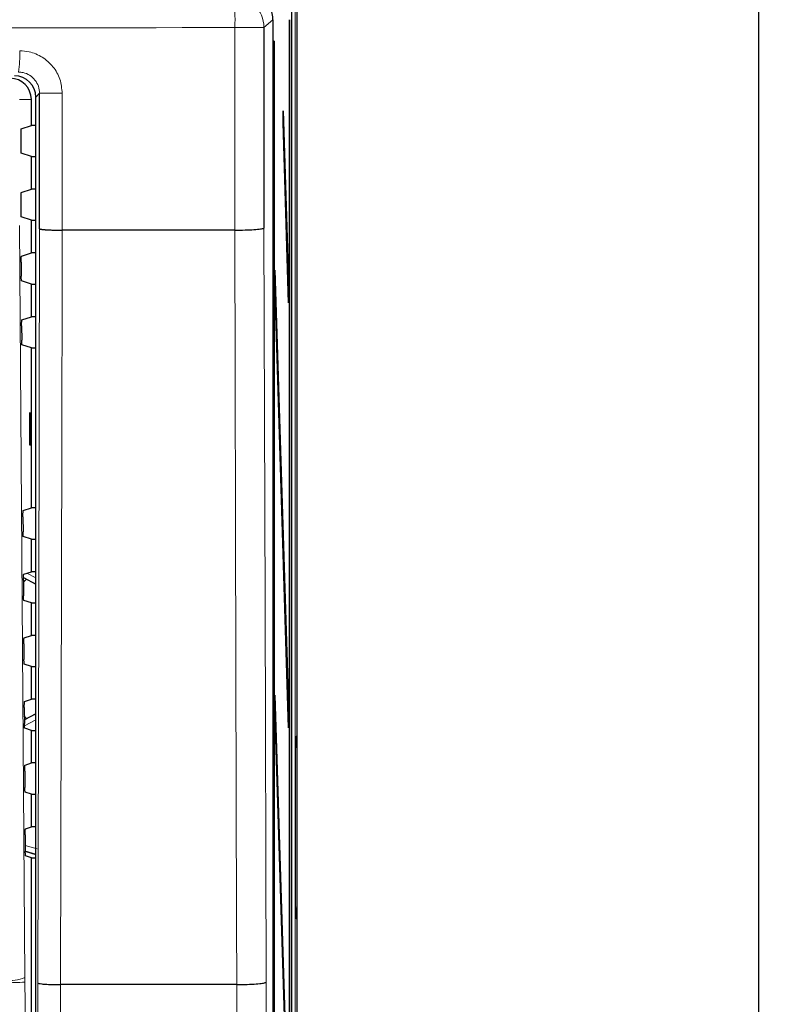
# Paper-space layout 'Blatt3' of a CAD drawing. Header units: millimetres. Extents: x 5 to 418, y 2 to 292.
# Tile 31 of 50: x 108 to 132, y 211 to 242. Entities that reach past the tile are written whole.
import ezdxf

# ---------------------------------------------------------------- set-up
doc = ezdxf.new("R2010")
doc.units = ezdxf.units.MM
doc.layers.add('SLD-0', color=7, linetype='Continuous')
doc.styles.add('SLDTEXTSTYLE0', font='TXT', dxfattribs={"width": 0.605})
doc.dimstyles.new('SLDDIMSTYLE0', dxfattribs={"dimtxt": 4.10931, "dimasz": 3.5, "dimexe": 0, "dimexo": 0.0625, "dimgap": 1.027327, "dimtad": 1, "dimlfac": 3, "dimrnd": 1e-09, "dimzin": 12, "dimdsep": 46, "dimtxsty": 'SLDTEXTSTYLE0', "dimsah": 1, "dimcen": 0.09, "dimadec": 0, "dimazin": 3, "dimtfac": 1, "dimtofl": 0, "dimtmove": 0, "dimatfit": 3, "dimfxl": 1, "dimfrac": 2, "dimtolj": 1, "dimtzin": 12, "dimarcsym": 0})

# ---------------------------------------------------------------- blocks, each defined once
blk = doc.blocks.new('_D_13')
at = {"layer": 'SLD-0', "color": 7}
for p, q in [((101.507, 262.983), (131.81, 262.983)), ((130.81, 262.983), (130.81, 100.716)), ((115.674, 100.716), (131.81, 100.716))]:
    blk.add_line(p, q, dxfattribs=at)
for centre, start, end in [((127.654, 182.594), 63.4349, 116.5651), ((127.654, 181.104), 243.4349, 296.5651)]:
    blk.add_arc(centre, 7.056, start, end, dxfattribs=at)
for points in [[(130.81, 262.983), (130.35, 259.483), (131.27, 259.483)], [(130.81, 100.716), (131.27, 104.216), (130.35, 104.216)]]:
    blk.add_solid(points, dxfattribs=at)
at = {"layer": 'SLD-0', "color": 7, "insert": (125.352, 174.794), "char_height": 4.2333, "attachment_point": 1, "rotation": 90, "style": 'SLDTEXTSTYLE0'}
blk.add_mtext('486,8', dxfattribs=at)

psp = doc.layouts.new('Blatt3')

# ---------------------------------------------------------------- linework, layer by layer
at = {"color": 7, "linetype": 'Continuous', "lineweight": 18}
for p, q in [((116.2849, 247.5492), (116.2849, 141.9319)), ((115.5834, 241.5466), (115.3029, 241.3065)), ((114.3864, 234.9522), (114.3864, 241.3065)), ((114.3864, 241.3065), (115.3029, 241.3065)), ((108.2655, 239.2443), (108.1477, 239.1264)), ((108.2655, 239.2443), (108.9762, 239.2443)), ((108.9762, 239.2443), (108.9762, 234.9522)), ((108.0068, 239.0492), (107.6403, 239.0492)), ((108.1139, 223.8702), (107.7588, 224.059)), ((107.8662, 224.1907), (108.1477, 224.041)), ((108.1477, 223.9338), (108.1139, 223.8702)), ((107.7889, 219.5887), (108.1139, 219.7615)), ((108.1139, 219.7615), (108.1477, 219.6979)), ((108.1477, 219.5907), (107.7913, 219.4012)), ((116.3024, 219.0811), (116.3, 219.0527)), ((116.3024, 219.0811), (116.3315, 219.052)), ((116.2965, 218.7187), (116.3372, 218.7187)), ((116.3372, 218.7187), (116.3372, 213.713)), ((107.8137, 215.6533), (108.1921, 215.5415)), ((108.1498, 215.3803), (107.8041, 215.4812)), ((116.2965, 213.713), (116.3372, 213.713)), ((116.3024, 213.3506), (116.3, 213.3791)), ((116.3315, 213.3797), (116.3024, 213.3506)), ((107.8071, 211.3655), (107.8065, 211.5059))]:
    psp.add_line(p, q, dxfattribs=at)
at = {"color": 7, "linetype": 'Continuous', "lineweight": 25}
for p, q in [((116.3402, 140.0492), (116.3402, 247.5492)), ((116.1676, 247.3769), (116.1676, 142.0548)), ((115.5834, 241.5466), (115.5834, 154.5578)), ((116.1062, 241.5492), (116.0984, 241.5492)), ((116.0984, 148.2159), (116.0984, 241.5492)), ((116.1062, 241.5492), (116.1062, 148.2159)), ((115.3029, 241.3065), (115.3029, 235.0188)), ((115.6238, 240.8825), (115.6159, 240.8825)), ((115.6159, 155.5492), (115.6159, 240.8825)), ((115.6238, 240.8825), (115.6238, 155.5492)), ((108.1477, 169.8446), (108.1477, 239.1264)), ((108.2655, 234.9966), (108.2655, 239.2443)), ((108.0068, 238.2376), (108.0068, 239.0492)), ((115.9005, 238.3223), (115.9044, 238.6976)), ((115.9044, 238.6976), (116.0788, 233.0492)), ((107.6835, 238.1299), (108.0068, 238.2376)), ((108.1477, 238.2376), (108.0068, 238.2376)), ((116.0749, 232.6739), (115.9005, 238.3223)), ((107.6749, 237.9632), (107.6749, 237.5352)), ((108.0068, 237.2608), (107.6835, 237.3685)), ((108.0068, 236.2376), (108.0068, 237.2608)), ((108.0068, 237.2608), (108.1477, 237.2608)), ((107.6835, 236.1299), (108.0068, 236.2376)), ((108.1477, 236.2376), (108.0068, 236.2376)), ((107.6749, 235.9632), (107.6749, 235.5352)), ((108.0068, 235.2608), (107.6835, 235.3685)), ((108.0068, 234.2376), (108.0068, 235.2608)), ((108.0068, 235.2608), (108.1477, 235.2608)), ((108.9762, 234.9522), (108.9759, 234.9522)), ((114.3855, 234.9522), (108.9762, 234.9522)), ((114.3864, 234.9522), (114.3855, 234.9522)), ((107.6963, 234.1341), (108.0068, 234.2376)), ((108.1477, 234.2376), (108.0068, 234.2376)), ((107.6877, 233.9453), (107.6908, 233.5078)), ((115.6434, 233.3202), (115.6472, 233.6954)), ((115.6472, 233.6954), (116.0788, 219.7159)), ((108.0068, 233.2608), (107.6993, 233.3632)), ((108.0068, 232.2376), (108.0068, 233.2608)), ((108.0068, 233.2608), (108.1477, 233.2608)), ((116.0749, 219.3406), (115.6434, 233.3202)), ((116.0638, 233.0339), (116.0788, 233.0492)), ((116.0788, 233.0492), (116.0749, 232.6739)), ((107.7103, 232.1388), (108.0068, 232.2376)), ((108.1477, 232.2376), (108.0068, 232.2376)), ((107.7018, 231.95), (107.7049, 231.5031)), ((108.0068, 231.2608), (107.7135, 231.3585)), ((108.0068, 226.2376), (108.0068, 231.2608)), ((108.0068, 231.2608), (108.1477, 231.2608)), ((108.0051, 229.2159), (107.9544, 229.2168)), ((107.9544, 229.2168), (107.9544, 228.2149)), ((108.0051, 228.2158), (108.0051, 229.2159)), ((107.9544, 228.2149), (108.0051, 228.2158)), ((107.7525, 226.1528), (108.0068, 226.2376)), ((108.1477, 226.2376), (108.0068, 226.2376)), ((107.7439, 225.9641), (107.7473, 225.489)), ((108.0068, 225.2608), (107.7558, 225.3444)), ((108.0068, 224.2376), (108.0068, 225.2608)), ((108.0068, 225.2608), (108.1477, 225.2608)), ((107.7666, 224.1575), (108.0068, 224.2376)), ((108.1477, 224.2376), (108.0068, 224.2376)), ((107.758, 223.9688), (107.7614, 223.4843)), ((107.7587, 224.0544), (108.1477, 223.8476)), ((107.8587, 224.0013), (107.7841, 223.9313)), ((108.0068, 223.2608), (107.77, 223.3397)), ((108.0068, 222.2376), (108.0068, 223.2608)), ((108.0068, 223.2608), (108.1477, 223.2608)), ((107.7806, 222.1622), (108.0068, 222.2376)), ((108.1477, 222.2376), (108.0068, 222.2376)), ((107.7721, 221.9734), (107.7755, 221.4796)), ((108.0068, 221.2608), (107.7841, 221.335)), ((108.0068, 220.2376), (108.0068, 221.2608)), ((108.0068, 221.2608), (108.1477, 221.2608)), ((107.7947, 220.1669), (108.0068, 220.2376)), ((108.1477, 220.2376), (108.0068, 220.2376)), ((115.6434, 219.9868), (115.6472, 220.3621)), ((115.6472, 220.3621), (116.0788, 206.3825)), ((107.7861, 219.9781), (107.7897, 219.4749)), ((116.0749, 206.0072), (115.6434, 219.9868)), ((107.7681, 219.7161), (107.8587, 219.6304)), ((108.1477, 219.7841), (107.7888, 219.5933)), ((116.0638, 219.7006), (116.0788, 219.7159)), ((116.0788, 219.7159), (116.0749, 219.3406)), ((108.0068, 219.2608), (107.7982, 219.3303)), ((108.0068, 218.2376), (108.0068, 219.2608)), ((108.0068, 219.2608), (108.1477, 219.2608)), ((116.3003, 219.0565), (116.3005, 219.0594)), ((116.2965, 213.6839), (116.2965, 218.7478)), ((107.8087, 218.1716), (108.0068, 218.2376)), ((108.1477, 218.2376), (108.0068, 218.2376)), ((107.8002, 217.9828), (107.8038, 217.4702)), ((108.0068, 217.2608), (107.8124, 217.3256)), ((108.0068, 216.2376), (108.0068, 217.2608)), ((108.0068, 217.2608), (108.1477, 217.2608)), ((107.8228, 216.1763), (108.0068, 216.2376)), ((108.1477, 216.2376), (108.0068, 216.2376)), ((107.8143, 215.9875), (107.8179, 215.4655)), ((107.8137, 215.4676), (108.1477, 215.3706)), ((108.0068, 215.2608), (107.8265, 215.3209)), ((108.0068, 170.0483), (108.0068, 215.2608)), ((108.0068, 215.2608), (108.1477, 215.2608)), ((108.9209, 211.2855), (108.9212, 211.2855)), ((114.4514, 211.2855), (108.9212, 211.2855)), ((114.4523, 211.2855), (114.4514, 211.2855))]:
    psp.add_line(p, q, dxfattribs=at)
at = {"color": 7, "linetype": 'Continuous', "lineweight": 18, "flags": 128}
for points in [[(107.6403, 235.0936), (107.7234, 223.2955), (107.8065, 211.5059)], [(108.2102, 211.3383), (108.2379, 223.2117), (108.2655, 234.9966)], [(108.9759, 234.9522), (108.9729, 233.6307), (108.9606, 228.3446), (108.9209, 211.2855)], [(114.4514, 211.2855), (114.4459, 213.2677), (114.4238, 221.1962), (114.3855, 234.9522)], [(115.3029, 235.0188), (115.3352, 223.2389), (115.3678, 211.3646)]]:
    psp.add_lwpolyline(points, dxfattribs=at)
at = {"color": 7, "linetype": 'Continuous', "lineweight": 18}
for centre, radius, start, end in [((111.1991, 241.5443), 3.1962, 355.73256, 13.79282), ((114.3027, 241.3061), 1.0002, 0.02228, 89.97454), ((104.8121, 240.4198), 2.8341, 349.685, 3.21776), ((116.1648, 219.0521), 0.1667, 322.86603, 359.98072), ((116.1648, 213.3796), 0.1667, 0.01928, 37.13397), ((107.3053, 212.7924), 1.3807, 264.75697, 291.28619), ((107.3095, 217.6879), 6.342, 268.83046, 274.50021)]:
    psp.add_arc(centre, radius, start, end, dxfattribs=at)
at = {"color": 7, "linetype": 'Continuous', "lineweight": 25}
for centre, major_axis, ratio, start_param, end_param in [((114.5832, 241.5462), (0.7599, 0.6506), 0.99964, 5.5753214, 7.145762), ((107.3393, 239.0492), (-0.6676, 0), 0.9986295, 3.1415927, 4.712389), ((107.4809, 239.1262), (0.4715, 0.4715), 0.9996955, 5.4979394, 7.0684312), ((107.6837, 237.9632), (0, 0.1667), 0.0524078, 0.0174533, 1.5707963), ((107.6837, 237.5352), (0, 0.1667), 0.0524078, 1.5707963, 3.1241394), ((107.6837, 235.9632), (0, 0.1667), 0.0524078, 0.0174533, 1.5707963), ((107.6837, 235.5352), (0, 0.1667), 0.0524078, 1.5707963, 3.1241394), ((116.3023, 218.7478), (0, 0.3333), 0.0174551, 0.2918336, 1.5707963), ((116.3023, 213.6839), (0, 0.3333), 0.0174551, 1.5707963, 2.8803507)]:
    psp.add_ellipse(centre, major_axis=major_axis, ratio=ratio, start_param=start_param, end_param=end_param, dxfattribs=at)
at = {"color": 7, "linetype": 'Continuous', "lineweight": 18}
for centre, major_axis, ratio, start_param, end_param in [((88.0068, 246.7973), (316.6667, 0), 0.0173999, 4.6289884, 4.7957896), ((108.1139, 223.8768), (0.3333, -0.1773), 0.0154109, 4.7205854, 4.8452308), ((108.1139, 219.7549), (0.3333, 0.1773), 0.0154109, 1.4379545, 1.5625999), ((116.3023, 218.7478), (0, 0.3333), 0.0174551, 6.265732, 6.5750189), ((116.3314, 218.7187), (0, 0.3333), 0.0174551, 4.712389, 6.265732), ((116.3314, 213.713), (0, 0.3333), 0.0174551, 3.1590459, 4.712389), ((116.3023, 213.6839), (0, 0.3333), 0.0174551, 2.8803507, 3.1590459)]:
    psp.add_ellipse(centre, major_axis=major_axis, ratio=ratio, start_param=start_param, end_param=end_param, dxfattribs=at)
for points, knots in [([(107.6418, 240.5789), (107.7401, 240.5723), (107.9881, 240.5558), (108.3633, 240.3956), (108.7019, 240.0937), (108.9319, 239.6941), (108.9615, 239.3942), (108.9762, 239.2443)], [0, 0, 0, 0, 0.1413373, 0.3564805, 0.5712488, 0.7856671, 1, 1, 1, 1]), ([(108.2655, 239.2443), (108.2582, 239.3193), (108.2435, 239.4694), (108.1288, 239.6693), (107.9602, 239.8204), (107.7732, 239.9006), (107.6495, 239.909), (107.6004, 239.9123)], [0, 0, 0, 0, 0.2141877, 0.4286392, 0.6435228, 0.8587198, 1, 1, 1, 1]), ([(107.8071, 211.3655), (107.8188, 204.492), (107.8422, 190.7421), (107.8872, 177.0119), (107.9097, 170.1454)], [0, 0, 0, 0, 0.4998997, 1, 1, 1, 1]), ([(108.1731, 169.8192), (108.1775, 173.2733), (108.1864, 180.182), (108.1967, 190.5586), (108.205, 200.9441), (108.2084, 207.8734), (108.2102, 211.3383)], [0, 0, 0, 0, 0.24989406, 0.49983045, 0.74989401, 1, 1, 1, 1]), ([(108.9212, 211.2855), (108.921, 210.8412), (108.92, 208.6197), (108.917, 202.8441), (108.9107, 193.9615), (108.9001, 182.3405), (108.8899, 174.2808), (108.8842, 169.7678)], [0, 0, 0, 0, 0.0320694, 0.1603478, 0.4169318, 0.6735157, 1, 1, 1, 1]), ([(114.5236, 154.586), (114.5148, 159.2258), (114.4973, 168.5054), (114.475, 184.0683), (114.4603, 198.3312), (114.4541, 207.9471), (114.4523, 211.2855), (114.4523, 211.2855)], [0, 0, 0, 0, 0.2460147, 0.4920295, 0.8236673, 0.9999999, 1, 1, 1, 1]), ([(115.3678, 211.3646), (115.3708, 206.5543), (115.3767, 196.9321), (115.3924, 182.6727), (115.4122, 168.5847), (115.4296, 159.3167), (115.4383, 154.682)], [0, 0, 0, 0, 0.25417755, 0.50843906, 0.75418158, 1, 1, 1, 1])]:
    psp.add_open_spline(points, degree=3, knots=knots, dxfattribs=at)
at = {"color": 7, "linetype": 'Continuous', "lineweight": 25}
for points, knots in [([(108.2655, 234.9966), (108.2656, 234.9964), (108.2662, 234.9943), (108.272, 234.9903), (108.2889, 234.9853), (108.3104, 234.9811), (108.3329, 234.9777), (108.3599, 234.9744), (108.391, 234.9712), (108.4257, 234.9682), (108.4638, 234.9654), (108.5056, 234.9629), (108.5505, 234.9605), (108.5978, 234.9585), (108.6473, 234.9567), (108.6993, 234.9552), (108.7704, 234.9535), (108.8442, 234.9525), (108.9189, 234.9521), (108.9569, 234.9522), (108.9759, 234.9522)], [0, 0, 0, 0, 0.0075752, 0.0871883, 0.1681539, 0.2193322, 0.270864, 0.3235114, 0.3765446, 0.4276185, 0.4790451, 0.5315849, 0.5845097, 0.6355372, 0.6872909, 0.7394136, 0.7922949, 0.8946148, 0.9471142, 1, 1, 1, 1]), ([(114.3864, 234.9522), (114.4974, 234.9537), (114.7194, 234.9567), (115.0029, 234.9703), (115.2087, 234.9887), (115.2889, 235.0058), (115.3019, 235.0159), (115.3028, 235.0186), (115.3029, 235.0188)], [0, 0, 0, 0, 0.2293197, 0.4586288, 0.6882226, 0.9183184, 0.9931614, 1, 1, 1, 1]), ([(107.6877, 233.9453), (107.6877, 233.9641), (107.6876, 234.0015), (107.6887, 234.0546), (107.6907, 234.0974), (107.6933, 234.1274), (107.6952, 234.1319), (107.6963, 234.1341)], [0, 0, 0, 0, 0.19838666, 0.39676222, 0.59550734, 0.79531868, 1, 1, 1, 1]), ([(107.6993, 233.3632), (107.6983, 233.3654), (107.6964, 233.3698), (107.6938, 233.3997), (107.6918, 233.443), (107.691, 233.4822), (107.6908, 233.5042), (107.6908, 233.5078)], [0, 0, 0, 0, 0.23926011, 0.47854445, 0.71712502, 0.95427294, 1, 1, 1, 1]), ([(107.7018, 231.95), (107.7017, 231.9687), (107.7017, 232.0062), (107.7028, 232.0592), (107.7047, 232.1021), (107.7073, 232.1321), (107.7093, 232.1365), (107.7103, 232.1388)], [0, 0, 0, 0, 0.198384, 0.3967568, 0.5954998, 0.7953107, 1, 1, 1, 1]), ([(107.7135, 231.3585), (107.7125, 231.3607), (107.7105, 231.3651), (107.7079, 231.395), (107.7059, 231.4383), (107.7051, 231.4775), (107.7049, 231.4995), (107.7049, 231.5031)], [0, 0, 0, 0, 0.239263, 0.4785504, 0.7171327, 0.9542801, 1, 1, 1, 1]), ([(107.7439, 225.9641), (107.7439, 225.9828), (107.7438, 226.0202), (107.745, 226.0733), (107.7469, 226.1161), (107.7495, 226.1461), (107.7515, 226.1506), (107.7525, 226.1528)], [0, 0, 0, 0, 0.1983758, 0.3967405, 0.5954771, 0.7952868, 1, 1, 1, 1]), ([(107.7558, 225.3444), (107.7549, 225.3466), (107.7529, 225.351), (107.7503, 225.3809), (107.7483, 225.4242), (107.7475, 225.4634), (107.7473, 225.4854), (107.7473, 225.489)], [0, 0, 0, 0, 0.2392719, 0.4785682, 0.717156, 0.9543017, 1, 1, 1, 1]), ([(107.758, 223.9688), (107.758, 223.9875), (107.7579, 224.0249), (107.759, 224.078), (107.761, 224.1208), (107.7636, 224.1508), (107.7656, 224.1553), (107.7666, 224.1575)], [0, 0, 0, 0, 0.1983731, 0.396735, 0.5954695, 0.7952788, 1, 1, 1, 1]), ([(107.77, 223.3397), (107.769, 223.3419), (107.767, 223.3463), (107.7644, 223.3762), (107.7624, 223.4195), (107.7616, 223.4587), (107.7615, 223.4807), (107.7614, 223.4843)], [0, 0, 0, 0, 0.23927484, 0.47857412, 0.71716377, 0.95430896, 1, 1, 1, 1]), ([(107.7721, 221.9734), (107.772, 221.9922), (107.772, 222.0296), (107.7731, 222.0826), (107.775, 222.1255), (107.7776, 222.1555), (107.7796, 222.16), (107.7806, 222.1622)], [0, 0, 0, 0, 0.19837037, 0.39672952, 0.59546184, 0.79527071, 1, 1, 1, 1]), ([(107.7841, 221.335), (107.7831, 221.3372), (107.7811, 221.3416), (107.7785, 221.3715), (107.7766, 221.4148), (107.7758, 221.454), (107.7756, 221.476), (107.7755, 221.4796)], [0, 0, 0, 0, 0.2392778, 0.4785801, 0.7171716, 0.9543162, 1, 1, 1, 1]), ([(107.7861, 219.9781), (107.7861, 219.9968), (107.786, 220.0343), (107.7872, 220.0873), (107.7891, 220.1302), (107.7917, 220.1602), (107.7937, 220.1646), (107.7947, 220.1669)], [0, 0, 0, 0, 0.1983676, 0.396724, 0.5954542, 0.7952627, 1, 1, 1, 1]), ([(107.7982, 219.3303), (107.7972, 219.3325), (107.7953, 219.3369), (107.7926, 219.3668), (107.7907, 219.4101), (107.7899, 219.4493), (107.7897, 219.4713), (107.7897, 219.4749)], [0, 0, 0, 0, 0.2392808, 0.4785861, 0.7171794, 0.9543235, 1, 1, 1, 1]), ([(107.8002, 217.9828), (107.8002, 218.0015), (107.8001, 218.0389), (107.8012, 218.092), (107.8031, 218.1349), (107.8057, 218.1649), (107.8077, 218.1693), (107.8087, 218.1716)], [0, 0, 0, 0, 0.1983649, 0.3967185, 0.5954465, 0.7952546, 1, 1, 1, 1]), ([(107.8124, 217.3256), (107.8114, 217.3278), (107.8094, 217.3322), (107.8068, 217.3621), (107.8048, 217.4054), (107.804, 217.4446), (107.8038, 217.4666), (107.8038, 217.4702)], [0, 0, 0, 0, 0.2392838, 0.4785921, 0.7171872, 0.9543308, 1, 1, 1, 1]), ([(107.8143, 215.9875), (107.8142, 216.0062), (107.8141, 216.0436), (107.8153, 216.0967), (107.8172, 216.1396), (107.8198, 216.1696), (107.8218, 216.174), (107.8228, 216.1763)], [0, 0, 0, 0, 0.1983621, 0.396713, 0.5954388, 0.7952465, 1, 1, 1, 1]), ([(107.8265, 215.3209), (107.8255, 215.3231), (107.8235, 215.3275), (107.8209, 215.3574), (107.8189, 215.4007), (107.8181, 215.4399), (107.818, 215.4619), (107.8179, 215.4655)], [0, 0, 0, 0, 0.2392868, 0.4785981, 0.7171951, 0.9543381, 1, 1, 1, 1]), ([(116.2988, 213.383), (116.2991, 213.3815), (116.2999, 213.3773), (116.3004, 213.3734), (116.3007, 213.3707), (116.3005, 213.372), (116.3005, 213.3728)], [0, 0, 0, 0, 0.1136518, 0.3159765, 0.5825285, 1, 1, 1, 1]), ([(108.2102, 211.3383), (108.2103, 211.338), (108.2116, 211.3333), (108.2334, 211.3226), (108.3262, 211.3075), (108.4888, 211.2947), (108.6953, 211.2864), (108.8457, 211.2858), (108.9209, 211.2855)], [0, 0, 0, 0, 0.0084389, 0.1681831, 0.3764062, 0.5843493, 0.7921727, 1, 1, 1, 1]), ([(114.4523, 211.2855), (114.5634, 211.2873), (114.7854, 211.291), (115.0689, 211.3071), (115.2743, 211.329), (115.3539, 211.3492), (115.3668, 211.3612), (115.3677, 211.3643), (115.3678, 211.3646)], [0, 0, 0, 0, 0.2296756, 0.4593442, 0.6892008, 0.9193882, 0.9924048, 1, 1, 1, 1])]:
    psp.add_open_spline(points, degree=3, knots=knots, dxfattribs=at)

# ---------------------------------------------------------------- dimensions: what is measured, and where the dimension line sits
at = {"layer": 'SLD-0', "color": 7}
dim = psp.add_linear_dim(base=(130.8095, 100.7159), p1=(101.5068, 262.9825), p2=(115.6735, 100.7159), angle=90, text='(<>)', dimstyle='SLDDIMSTYLE0', dxfattribs=at)
dim.commit()
dim.dimension.update_dxf_attribs({"geometry": '_D_13', "text_midpoint": (130.8095, 181.8492), "dimtype": 160})

doc.saveas('drawing.dxf')
